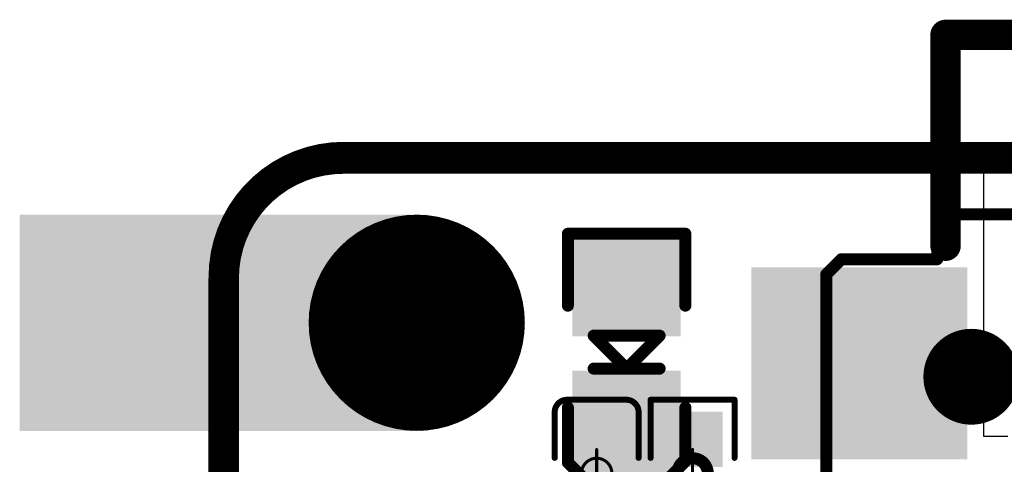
# Model space of a CAD drawing. Header units: millimetres. Extents: x 12.42 to 13.38, y 9.59 to 10.78.
# Tile 15 of 25: x 12.42 to 12.74, y 10.63 to 10.78. Entities that reach past the tile are written whole.
import ezdxf

# ---------------------------------------------------------------- set-up
doc = ezdxf.new("R2010")
doc.units = ezdxf.units.MM
doc.header["$MEASUREMENT"] = 0
for name, color, linetype in [('BottomLayer', 5, 'Continuous'), ('BottomOverlay', 54, 'Continuous'), ('BottomPaste', 16, 'Continuous'), ('BottomSolder', 6, 'Continuous'), ('KeepOutLayer', 6, 'Continuous'), ('Mechanical1', 6, 'Continuous'), ('Mechanical15', 56, 'Continuous'), ('MidLayer1', 16, 'Continuous'), ('MidLayer2', 76, 'Continuous'), ('MultiLayer', 9, 'Continuous'), ('TopLayer', 1, 'Continuous'), ('TopOverlay', 2, 'Continuous'), ('TopPaste', 8, 'Continuous'), ('TopSolder', 216, 'Continuous')]:
    doc.layers.add(name, color=color, linetype=linetype)

# ---------------------------------------------------------------- blocks, each defined once
blk = doc.blocks.new('R0201_B_2')
at = {"layer": 'BottomLayer'}
for points in [[(-0.01831, -0.00787), (-0.00413, -0.00787), (-0.01831, 0.00787), (-0.00413, 0.00787)], [(0.00413, -0.00787), (0.01831, -0.00787), (0.00413, 0.00787), (0.01831, 0.00787)]]:
    blk.add_solid(points, dxfattribs=at)
at = {"layer": 'BottomOverlay', "const_width": 0.00197}
for points in [[(-0.02421, -0.01378), (-0.02421, 0.01378)], [(-0.00512, 0.01378), (-0.02421, 0.01378)], [(0.02421, 0.01378), (0.00512, 0.01378)], [(0.02421, -0.01378), (0.02421, 0.01378)], [(-0.00512, -0.01378), (-0.02421, -0.01378)], [(0.02421, -0.01378), (0.00512, -0.01378)]]:
    blk.add_lwpolyline(points, dxfattribs=at)
at = {"layer": 'BottomOverlay', "const_width": 0.000984}
for points in [[(-0.0247, 0.01378, 1), (-0.02372, 0.01378, 1)], [(-0.0247, 0.01378, 1), (-0.02372, 0.01378, 1)], [(-0.00561, 0.01378, 1), (-0.00463, 0.01378, 1)], [(0.00463, 0.01378, 1), (0.00561, 0.01378, 1)], [(0.02372, 0.01378, 1), (0.0247, 0.01378, 1)], [(0.02372, 0.01378, 1), (0.0247, 0.01378, 1)], [(-0.0247, -0.01378, 1), (-0.02372, -0.01378, 1)], [(-0.0247, -0.01378, 1), (-0.02372, -0.01378, 1)], [(-0.00561, -0.01378, 1), (-0.00463, -0.01378, 1)], [(0.00463, -0.01378, 1), (0.00561, -0.01378, 1)], [(0.02372, -0.01378, 1), (0.0247, -0.01378, 1)], [(0.02372, -0.01378, 1), (0.0247, -0.01378, 1)]]:
    blk.add_lwpolyline(points, format="xyb", close=True, dxfattribs=at)
at = {"layer": 'BottomPaste'}
for points in [[(-0.01831, -0.00787), (-0.00413, -0.00787), (-0.01831, 0.00787), (-0.00413, 0.00787)], [(0.00413, -0.00787), (0.01831, -0.00787), (0.00413, 0.00787), (0.01831, 0.00787)]]:
    blk.add_solid(points, dxfattribs=at)
at = {"layer": 'BottomSolder'}
for points in [[(-0.02031, -0.00987), (-0.00213, -0.00987), (-0.02031, 0.00987), (-0.00213, 0.00987)], [(0.00213, -0.00987), (0.02031, -0.00987), (0.00213, 0.00987), (0.02031, 0.00987)]]:
    blk.add_solid(points, dxfattribs=at)
at = {"layer": 'Mechanical15'}
for points, const_width in [([(0.005, 0, 1), (-0.005, 0, 1)], 0.00394), ([(-0.00025, 0.00787, 1), (0.00025, 0.00787, 1)], 0.0005), ([(-0.00812, 0, 1), (-0.00762, 0, 1)], 0.0005), ([(-0.00598, 0, 1), (-0.00402, 0, 1)], 0.00197), ([(0.00402, 0, 1), (0.00598, 0, 1)], 0.00197), ([(0.00762, 0, 1), (0.00812, 0, 1)], 0.0005), ([(-0.00025, -0.00787, 1), (0.00025, -0.00787, 1)], 0.0005)]:
    blk.add_lwpolyline(points, format="xyb", close=True, dxfattribs=dict(at, const_width=const_width))
at = {"layer": 'Mechanical15', "const_width": 0.001}
for points in [[(0, -0.00787), (0, 0.00787)], [(0.00787, 0), (-0.00787, 0)]]:
    blk.add_lwpolyline(points, dxfattribs=at)
blk = doc.blocks.new('TF_SMD_H2_8____MUP_M617_2_B_3')
at = {"layer": 'BottomOverlay', "const_width": 0.00394}
for points in [[(0.21555, 0.07213), (0.21555, -0.11193)], [(0.21555, -0.11193), (0.21063, -0.11685)], [(0.21063, -0.11685), (0.17913, -0.11685)], [(0.17913, -0.11685), (0.17913, -0.12669)], [(0.17913, -0.12669), (0.17421, -0.13161)], [(0.17421, -0.13161), (-0.17618, -0.13161)]]:
    blk.add_lwpolyline(points, dxfattribs=at)
at = {"layer": 'BottomOverlay'}
for points, const_width in [([(0.17579, -0.07826, 1), (0.16005, -0.07826, 1)], 0.01575), ([(0.15611, -0.07826, 1), (0.16398, -0.07826, 1)], 0.00787), ([(0.17185, -0.07826, 1), (0.17972, -0.07826, 1)], 0.00787), ([(0.21457, -0.11193, 1), (0.21654, -0.11193, 1)], 0.00197), ([(0.21457, -0.11193, 1), (0.21654, -0.11193, 1)], 0.00197), ([(0.17815, -0.11685, 1), (0.18012, -0.11685, 1)], 0.00197), ([(0.17815, -0.11685, 1), (0.18012, -0.11685, 1)], 0.00197), ([(0.20965, -0.11685, 1), (0.21161, -0.11685, 1)], 0.00197), ([(0.20965, -0.11685, 1), (0.21161, -0.11685, 1)], 0.00197), ([(0.17815, -0.12669, 1), (0.18012, -0.12669, 1)], 0.00197), ([(0.17815, -0.12669, 1), (0.18012, -0.12669, 1)], 0.00197), ([(0.17323, -0.13161, 1), (0.1752, -0.13161, 1)], 0.00197), ([(0.17323, -0.13161, 1), (0.1752, -0.13161, 1)], 0.00197)]:
    blk.add_lwpolyline(points, format="xyb", close=True, dxfattribs=dict(at, const_width=const_width))
blk = doc.blocks.new('C0201_B_16')
at = {"layer": 'BottomLayer'}
for points in [[(-0.01831, -0.00787), (-0.00413, -0.00787), (-0.01831, 0.00787), (-0.00413, 0.00787)], [(0.00413, -0.00787), (0.01831, -0.00787), (0.00413, 0.00787), (0.01831, 0.00787)]]:
    blk.add_solid(points, dxfattribs=at)
at = {"layer": 'BottomOverlay', "const_width": 0.00197}
for points in [[(-0.02421, 0.0097, -0.414214), (-0.02013, 0.01378)], [(0.02013, 0.01378, -0.414214), (0.02421, 0.0097)], [(-0.02013, -0.01378, -0.414214), (-0.02421, -0.0097)], [(0.02421, -0.0097, -0.414214), (0.02013, -0.01378)]]:
    blk.add_lwpolyline(points, format="xyb", dxfattribs=at)
for points in [[(-0.00512, 0.01378), (-0.02013, 0.01378)], [(0.02013, 0.01378), (0.00512, 0.01378)], [(-0.02421, -0.0097), (-0.02421, 0.0097)], [(0.02421, -0.0097), (0.02421, 0.0097)], [(-0.00512, -0.01378), (-0.02013, -0.01378)], [(0.02013, -0.01378), (0.00512, -0.01378)]]:
    blk.add_lwpolyline(points, dxfattribs=at)
at = {"layer": 'BottomOverlay', "const_width": 0.000984}
for points in [[(-0.02062, 0.01378, 1), (-0.01964, 0.01378, 1)], [(-0.02062, 0.01378, 1), (-0.01964, 0.01378, 1)], [(-0.00561, 0.01378, 1), (-0.00463, 0.01378, 1)], [(0.00463, 0.01378, 1), (0.00561, 0.01378, 1)], [(0.01964, 0.01378, 1), (0.02062, 0.01378, 1)], [(0.01964, 0.01378, 1), (0.02062, 0.01378, 1)], [(-0.0247, 0.0097, 1), (-0.02372, 0.0097, 1)], [(-0.0247, 0.0097, 1), (-0.02372, 0.0097, 1)], [(0.02372, 0.0097, 1), (0.0247, 0.0097, 1)], [(0.02372, 0.0097, 1), (0.0247, 0.0097, 1)], [(-0.0247, -0.0097, 1), (-0.02372, -0.0097, 1)], [(-0.0247, -0.0097, 1), (-0.02372, -0.0097, 1)], [(0.02372, -0.0097, 1), (0.0247, -0.0097, 1)], [(0.02372, -0.0097, 1), (0.0247, -0.0097, 1)], [(-0.02062, -0.01378, 1), (-0.01964, -0.01378, 1)], [(-0.02062, -0.01378, 1), (-0.01964, -0.01378, 1)], [(-0.00561, -0.01378, 1), (-0.00463, -0.01378, 1)], [(0.00463, -0.01378, 1), (0.00561, -0.01378, 1)], [(0.01964, -0.01378, 1), (0.02062, -0.01378, 1)], [(0.01964, -0.01378, 1), (0.02062, -0.01378, 1)]]:
    blk.add_lwpolyline(points, format="xyb", close=True, dxfattribs=at)
at = {"layer": 'BottomPaste'}
for points in [[(-0.01831, -0.00787), (-0.00413, -0.00787), (-0.01831, 0.00787), (-0.00413, 0.00787)], [(0.00413, -0.00787), (0.01831, -0.00787), (0.00413, 0.00787), (0.01831, 0.00787)]]:
    blk.add_solid(points, dxfattribs=at)
at = {"layer": 'BottomSolder'}
for points in [[(-0.02031, -0.00987), (-0.00213, -0.00987), (-0.02031, 0.00987), (-0.00213, 0.00987)], [(0.00213, -0.00987), (0.02031, -0.00987), (0.00213, 0.00987), (0.02031, 0.00987)]]:
    blk.add_solid(points, dxfattribs=at)
at = {"layer": 'Mechanical15', "const_width": 0.001}
for points in [[(0, -0.00787), (0, 0.00787)], [(0.00787, 0), (-0.00787, 0)]]:
    blk.add_lwpolyline(points, dxfattribs=at)
at = {"layer": 'Mechanical15'}
for points, const_width in [([(-0.00025, 0.00787, 1), (0.00025, 0.00787, 1)], 0.0005), ([(0.005, 0, 1), (-0.005, 0, 1)], 0.001), ([(-0.00812, 0, 1), (-0.00762, 0, 1)], 0.0005), ([(-0.00525, 0, 1), (-0.00475, 0, 1)], 0.0005), ([(0.00475, 0, 1), (0.00525, 0, 1)], 0.0005), ([(0.00762, 0, 1), (0.00812, 0, 1)], 0.0005), ([(-0.00025, -0.00787, 1), (0.00025, -0.00787, 1)], 0.0005)]:
    blk.add_lwpolyline(points, format="xyb", close=True, dxfattribs=dict(at, const_width=const_width))
blk = doc.blocks.new('0402_LED_51')
at = {"layer": 'TopLayer'}
for points in [[(-0.00965, 0.01378), (-0.03524, 0.01378), (-0.00965, -0.01378), (-0.03524, -0.01378)], [(0.03524, 0.01378), (0.00965, 0.01378), (0.03524, -0.01378), (0.00965, -0.01378)]]:
    blk.add_solid(points, dxfattribs=at)
at = {"layer": 'TopOverlay', "const_width": 0.00394}
for points in [[(-0.04134, 0.01378), (-0.03583, 0.01929)], [(-0.03543, 0.01929), (-0.03583, 0.01929)], [(-0.01772, 0.01929), (-0.03543, 0.01929)], [(0.03937, 0.01929), (0.01575, 0.01929)], [(0.03937, -0.01929), (0.03937, 0.01929)], [(-0.04724, -0.01378), (-0.04724, 0.01339)], [(-0.04134, -0.01339), (-0.04134, 0.01378)], [(-0.00492, 0), (0.00591, 0.01083)], [(-0.00492, -0.01083), (-0.00492, 0.01083)], [(0.00591, -0.01083), (0.00591, 0.01083)], [(0.00591, -0.01083), (-0.00492, 0)], [(-0.03543, -0.01929), (-0.04134, -0.01339)], [(-0.01772, -0.01929), (-0.03543, -0.01929)], [(-0.01772, -0.01929), (-0.03543, -0.01929)], [(0.03937, -0.01929), (0.01575, -0.01929)]]:
    blk.add_lwpolyline(points, dxfattribs=at)
at = {"layer": 'TopOverlay', "const_width": 0.00197}
for points in [[(-0.03681, 0.01929, 1), (-0.03484, 0.01929, 1)], [(-0.03681, 0.01929, 1), (-0.03484, 0.01929, 1)], [(-0.03642, 0.01929, 1), (-0.03445, 0.01929, 1)], [(-0.03642, 0.01929, 1), (-0.03445, 0.01929, 1)], [(-0.0187, 0.01929, 1), (-0.01673, 0.01929, 1)], [(0.01476, 0.01929, 1), (0.01673, 0.01929, 1)], [(0.03839, 0.01929, 1), (0.04035, 0.01929, 1)], [(0.03839, 0.01929, 1), (0.04035, 0.01929, 1)], [(-0.04823, 0.01339, 1), (-0.04626, 0.01339, 1)], [(-0.04232, 0.01378, 1), (-0.04035, 0.01378, 1)], [(-0.04232, 0.01378, 1), (-0.04035, 0.01378, 1)], [(-0.00591, 0.01083, 1), (-0.00394, 0.01083, 1)], [(0.00492, 0.01083, 1), (0.00689, 0.01083, 1)], [(0.00492, 0.01083, 1), (0.00689, 0.01083, 1)], [(-0.00591, 0, 1), (-0.00394, 0, 1)], [(-0.00591, 0, 1), (-0.00394, 0, 1)], [(-0.00591, -0.01083, 1), (-0.00394, -0.01083, 1)], [(0.00492, -0.01083, 1), (0.00689, -0.01083, 1)], [(0.00492, -0.01083, 1), (0.00689, -0.01083, 1)], [(-0.04823, -0.01378, 1), (-0.04626, -0.01378, 1)], [(-0.04232, -0.01339, 1), (-0.04035, -0.01339, 1)], [(-0.04232, -0.01339, 1), (-0.04035, -0.01339, 1)], [(-0.03642, -0.01929, 1), (-0.03445, -0.01929, 1)], [(-0.03642, -0.01929, 1), (-0.03445, -0.01929, 1)], [(-0.03642, -0.01929, 1), (-0.03445, -0.01929, 1)], [(-0.0187, -0.01929, 1), (-0.01673, -0.01929, 1)], [(-0.0187, -0.01929, 1), (-0.01673, -0.01929, 1)], [(0.01476, -0.01929, 1), (0.01673, -0.01929, 1)], [(0.03839, -0.01929, 1), (0.04035, -0.01929, 1)], [(0.03839, -0.01929, 1), (0.04035, -0.01929, 1)]]:
    blk.add_lwpolyline(points, format="xyb", close=True, dxfattribs=at)
at = {"layer": 'TopPaste'}
for points in [[(-0.00965, 0.01378), (-0.03524, 0.01378), (-0.00965, -0.01378), (-0.03524, -0.01378)], [(0.03524, 0.01378), (0.00965, 0.01378), (0.03524, -0.01378), (0.00965, -0.01378)]]:
    blk.add_solid(points, dxfattribs=at)
at = {"layer": 'TopSolder'}
for points in [[(-0.00565, 0.01778), (-0.03924, 0.01778), (-0.00565, -0.01778), (-0.03924, -0.01778)], [(0.03924, 0.01778), (0.00565, 0.01778), (0.03924, -0.01778), (0.00565, -0.01778)]]:
    blk.add_solid(points, dxfattribs=at)
blk = doc.blocks.new('PICO_EDGE_ZERO_98')
at = {"layer": 'BottomLayer', "const_width": 0.0315}
blk.add_lwpolyline([(-0.36575, 0.5, 1), (-0.33425, 0.5, 1)], format="xyb", close=True, dxfattribs=at)
at = {"layer": 'BottomLayer'}
blk.add_solid([(-0.47638, 0.4685), (-0.35039, 0.4685), (-0.47638, 0.5315), (-0.35039, 0.5315)], dxfattribs=at)
at = {"layer": 'BottomSolder', "const_width": 0.0355}
blk.add_lwpolyline([(-0.36775, 0.5, 1), (-0.33225, 0.5, 1)], format="xyb", close=True, dxfattribs=at)
at = {"layer": 'BottomSolder'}
blk.add_solid([(-0.48038, 0.4645), (-0.34639, 0.4645), (-0.48038, 0.5355), (-0.34639, 0.5355)], dxfattribs=at)
at = {"layer": 'Mechanical1', "const_width": 0.01}
blk.add_lwpolyline([(-0.41339, 0.51457, -0.414214), (-0.37402, 0.55394)], format="xyb", dxfattribs=at)
for points in [[(-0.37402, 0.55394), (0.37402, 0.55394)], [(-0.41339, -0.51024), (-0.41339, 0.51457)]]:
    blk.add_lwpolyline(points, dxfattribs=at)
at = {"layer": 'Mechanical1', "const_width": 0.005}
for points in [[(-0.37652, 0.55394, 1), (-0.37152, 0.55394, 1)], [(-0.37652, 0.55394, 1), (-0.37152, 0.55394, 1)], [(-0.41589, 0.51457, 1), (-0.41089, 0.51457, 1)], [(-0.41589, 0.51457, 1), (-0.41089, 0.51457, 1)]]:
    blk.add_lwpolyline(points, format="xyb", close=True, dxfattribs=at)
at = {"layer": 'MidLayer1', "const_width": 0.0315}
blk.add_lwpolyline([(-0.36575, 0.5, 1), (-0.33425, 0.5, 1)], format="xyb", close=True, dxfattribs=at)
at = {"layer": 'MidLayer1'}
blk.add_solid([(-0.47638, 0.4685), (-0.35039, 0.4685), (-0.47638, 0.5315), (-0.35039, 0.5315)], dxfattribs=at)
at = {"layer": 'MidLayer2', "const_width": 0.0315}
blk.add_lwpolyline([(-0.36575, 0.5, 1), (-0.33425, 0.5, 1)], format="xyb", close=True, dxfattribs=at)
at = {"layer": 'MidLayer2'}
blk.add_solid([(-0.47638, 0.4685), (-0.35039, 0.4685), (-0.47638, 0.5315), (-0.35039, 0.5315)], dxfattribs=at)
at = {"layer": 'MultiLayer', "const_width": 0.0315}
blk.add_lwpolyline([(-0.36575, 0.5, 1), (-0.33425, 0.5, 1)], format="xyb", close=True, dxfattribs=at)
at = {"layer": 'MultiLayer'}
blk.add_solid([(-0.47638, 0.4685), (-0.35039, 0.4685), (-0.47638, 0.5315), (-0.35039, 0.5315)], dxfattribs=at)
at = {"layer": 'TopLayer', "const_width": 0.0315}
blk.add_lwpolyline([(-0.36575, 0.5, 1), (-0.33425, 0.5, 1)], format="xyb", close=True, dxfattribs=at)
at = {"layer": 'TopLayer'}
blk.add_solid([(-0.47638, 0.4685), (-0.35039, 0.4685), (-0.47638, 0.5315), (-0.35039, 0.5315)], dxfattribs=at)
at = {"layer": 'TopSolder', "const_width": 0.0355}
blk.add_lwpolyline([(-0.36775, 0.5, 1), (-0.33225, 0.5, 1)], format="xyb", close=True, dxfattribs=at)
at = {"layer": 'TopSolder'}
blk.add_solid([(-0.48038, 0.4645), (-0.34639, 0.4645), (-0.48038, 0.5355), (-0.34639, 0.5355)], dxfattribs=at)
blk = doc.blocks.new('TYPE_C_16P_QTWT_____118')
at = {"layer": 'Mechanical15'}
for p, q in [((0.1559, -0.06689), (0.16378, -0.06689)), ((0.16378, -0.06689), (0.16378, -0.16138)), ((0.16378, -0.16138), (0.1559, -0.16138))]:
    blk.add_line(p, q, dxfattribs=at)
at = {"layer": 'TopLayer'}
blk.add_solid([(0.17126, -0.12043), (0.23819, -0.12043), (0.17126, -0.06138), (0.23819, -0.06138)], dxfattribs=at)
at = {"layer": 'TopOverlay', "const_width": 0.01}
for points in [[(0.17638, -0.12953), (0.17638, -0.19878)], [(0.17638, -0.19878), (-0.17559, -0.19878)]]:
    blk.add_lwpolyline(points, dxfattribs=at)
at = {"layer": 'TopOverlay', "const_width": 0.005}
for points in [[(0.17388, -0.12953, 1), (0.17888, -0.12953, 1)], [(0.17388, -0.19878, 1), (0.17888, -0.19878, 1)], [(0.17388, -0.19878, 1), (0.17888, -0.19878, 1)]]:
    blk.add_lwpolyline(points, format="xyb", close=True, dxfattribs=at)
at = {"layer": 'TopPaste'}
blk.add_solid([(0.17126, -0.12043), (0.23819, -0.12043), (0.17126, -0.06138), (0.23819, -0.06138)], dxfattribs=at)
at = {"layer": 'TopSolder'}
blk.add_solid([(0.16926, -0.12243), (0.24019, -0.12243), (0.16926, -0.05938), (0.24019, -0.05938)], dxfattribs=at)

msp = doc.modelspace()

# ---------------------------------------------------------------- linework, layer by layer
at = {"layer": 'KeepOutLayer', "const_width": 0.01}
msp.add_lwpolyline([(12.48622, 10.69417, -0.414214), (12.52559, 10.73354)], format="xyb", dxfattribs=at)
for points in [[(12.52559, 10.73354), (13.27362, 10.73354)], [(12.48622, 9.66937), (12.48622, 10.69417)]]:
    msp.add_lwpolyline(points, dxfattribs=at)
at = {"layer": 'KeepOutLayer', "const_width": 0.005}
for points in [[(12.52309, 10.73354, 1), (12.52809, 10.73354, 1)], [(12.52309, 10.73354, 1), (12.52809, 10.73354, 1)], [(12.48372, 10.69417, 1), (12.48872, 10.69417, 1)], [(12.48372, 10.69417, 1), (12.48872, 10.69417, 1)]]:
    msp.add_lwpolyline(points, format="xyb", close=True, dxfattribs=at)

# ---------------------------------------------------------------- block references
for name, p, rotation in [('TYPE_C_16P_QTWT_____118', (12.89961, 10.57488), 180), ('TF_SMD_H2_8____MUP_M617_2_B_3', (12.89961, 10.58312), 180), ('0402_LED_51', (12.6185, 10.66898), 90), ('C0201_B_16', (12.60866, 10.62961), 90), ('R0201_B_2', (12.64016, 10.62961), 90)]:
    msp.add_blockref(name, p, dxfattribs=dict(rotation=rotation))
msp.add_blockref('PICO_EDGE_ZERO_98', (12.89958, 10.17911))

doc.saveas('drawing.dxf')
